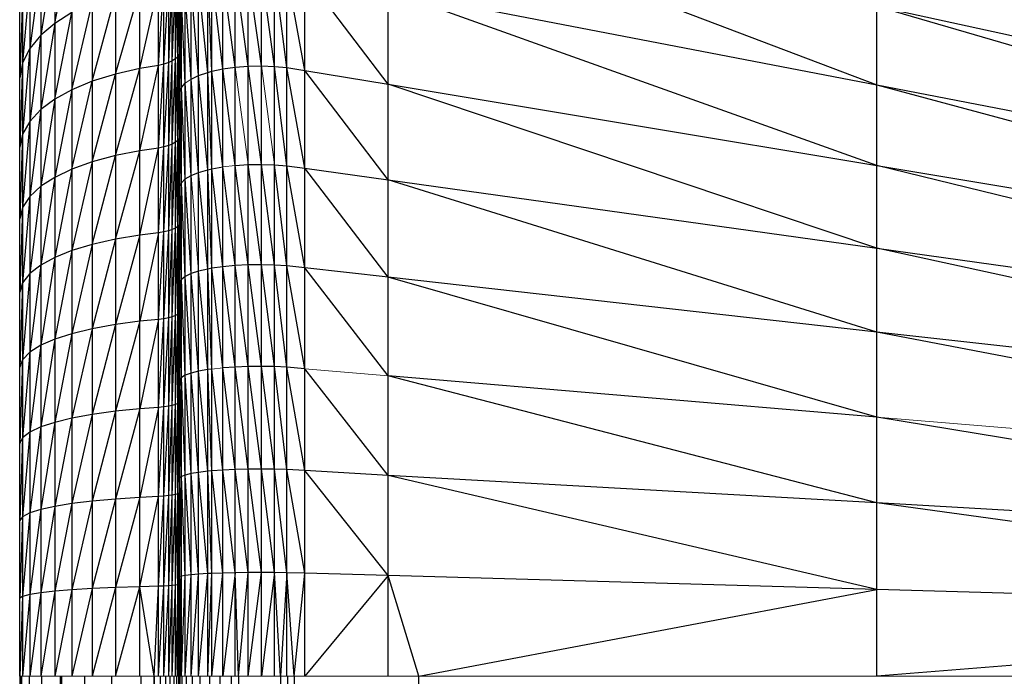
# Paper-space layout '_Right' of a CAD drawing. Header units: millimetres. Extents: x -464 to -1, y 0 to 650.
# Tile 29 of 50: x -464 to -449, y 624 to 634. Entities that reach past the tile are written whole.
import ezdxf

# ---------------------------------------------------------------- set-up
doc = ezdxf.new("R2010")
doc.units = ezdxf.units.MM

psp = doc.layouts.new('_Right')

# ---------------------------------------------------------------- linework, layer by layer
at = {"color": 7, "linetype": 'Continuous', "lineweight": 25}
for p, q in [((-460.064, 624.049), (-460.064, 650.183)), ((-460.629, 624.049), (-460.629, 650.053)), ((-460.446, 624.049), (-460.446, 650.129)), ((-460.258, 624.049), (-460.258, 650.172)), ((-459.873, 624.049), (-459.873, 650.163)), ((-459.691, 624.049), (-459.691, 650.112)), ((-460.848, 624.049), (-460.848, 649.905)), ((-460.789, 624.049), (-460.789, 649.952)), ((-459.426, 624.049), (-459.426, 649.99)), ((-460.982, 624.049), (-460.982, 649.771)), ((-461.094, 624.049), (-461.094, 649.614)), ((-461.18, 624.049), (-461.18, 649.438)), ((-458.207, 624.049), (-458.207, 649.396)), ((-461.235, 624.049), (-461.235, 649.248)), ((-461.258, 624.049), (-461.258, 649.067)), ((-461.259, 624.049), (-461.259, 648.572)), ((-461.26, 624.049), (-461.26, 647.667)), ((-461.262, 3.719), (-461.262, 646.63)), ((-451.05, 624.049), (-451.05, 645.91)), ((-461.268, 645.442), (-461.268, 624.049)), ((-461.322, 624.049), (-461.322, 645.289)), ((-461.288, 624.049), (-461.288, 645.364)), ((-461.421, 624.049), (-461.421, 645.161)), ((-461.368, 624.049), (-461.368, 645.219)), ((-461.571, 624.049), (-461.571, 645.059)), ((-461.491, 624.049), (-461.491, 645.105)), ((-461.843, 624.049), (-461.843, 644.95)), ((-462.201, 644.759), (-462.201, 624.049)), ((-462.541, 644.51), (-462.541, 624.049)), ((-462.838, 644.22), (-462.838, 624.049)), ((-463.09, 643.893), (-463.09, 624.049)), ((-463.294, 643.537), (-463.294, 624.049)), ((-463.456, 643.132), (-463.456, 624.049)), ((-463.562, 642.693), (-463.562, 624.049)), ((-463.602, 624.049), (-463.602, 642.244)), ((-458.207, 635.425), (-451.05, 632.708)), ((-463.09, 633.609), (-462.838, 634.857)), ((-463.09, 634.682), (-463.294, 633.437)), ((-461.262, 633.398), (-461.26, 634.648)), ((-463.294, 634.491), (-463.456, 633.242)), ((-461.288, 633.124), (-461.268, 634.355)), ((-460.446, 632.969), (-460.629, 634.348)), ((-460.258, 632.983), (-460.446, 634.378)), ((-460.064, 632.987), (-460.258, 634.396)), ((-459.873, 632.98), (-460.064, 634.4)), ((-459.691, 632.963), (-459.873, 634.392)), ((-459.426, 632.921), (-459.691, 634.372)), ((-458.207, 632.718), (-459.426, 634.324)), ((-463.456, 634.274), (-463.562, 633.031)), ((-461.571, 632.994), (-461.491, 634.193)), ((-461.491, 633.014), (-461.421, 634.22)), ((-461.421, 633.038), (-461.368, 634.248)), ((-461.368, 633.063), (-461.322, 634.281)), ((-461.322, 633.092), (-461.288, 634.317)), ((-460.982, 632.846), (-461.094, 634.175)), ((-460.848, 632.892), (-460.982, 634.237)), ((-460.789, 632.908), (-460.848, 634.29)), ((-460.629, 632.943), (-460.789, 634.309)), ((-463.562, 634.039), (-463.602, 632.814)), ((-462.201, 632.867), (-461.843, 634.118)), ((-461.843, 632.948), (-461.571, 634.17)), ((-461.18, 632.733), (-461.235, 634.03)), ((-461.094, 632.793), (-461.18, 634.105)), ((-451.05, 631.526), (-458.207, 634.088)), ((-458.207, 634.088), (-451.05, 632.708)), ((-462.838, 632.637), (-462.541, 633.906)), ((-462.541, 632.761), (-462.201, 634.026)), ((-461.235, 632.668), (-461.258, 633.958)), ((-463.09, 632.498), (-462.838, 633.766)), ((-462.838, 633.766), (-463.09, 633.609)), ((-461.26, 633.403), (-461.259, 633.762)), ((-461.258, 632.605), (-461.259, 633.762)), ((-451.05, 633.86), (-439.409, 630.462)), ((-451.05, 633.86), (-439.409, 631.315)), ((-463.09, 633.609), (-463.294, 632.346)), ((-463.09, 633.609), (-463.294, 633.437)), ((-463.294, 633.437), (-463.456, 632.174)), ((-463.294, 633.437), (-463.456, 633.242)), ((-461.262, 632.361), (-461.26, 633.403)), ((-461.262, 632.993), (-461.26, 633.403)), ((-461.26, 633.403), (-461.262, 633.398)), ((-461.259, 632.436), (-461.26, 633.403)), ((-463.456, 633.242), (-463.562, 631.987)), ((-463.456, 633.242), (-463.562, 633.031)), ((-461.262, 633.191), (-461.268, 633.158)), ((-463.562, 633.031), (-463.602, 631.796)), ((-463.562, 633.031), (-463.602, 632.814)), ((-461.491, 631.8), (-461.421, 633.038)), ((-461.421, 633.038), (-461.491, 633.014)), ((-461.421, 631.821), (-461.368, 633.063)), ((-461.368, 633.063), (-461.421, 633.038)), ((-461.368, 631.842), (-461.322, 633.092)), ((-461.322, 633.092), (-461.368, 633.063)), ((-461.322, 631.868), (-461.288, 633.124)), ((-461.288, 633.124), (-461.322, 633.092)), ((-461.288, 631.895), (-461.268, 633.158)), ((-461.268, 633.158), (-461.288, 633.124)), ((-462.201, 631.673), (-461.843, 632.948)), ((-461.843, 632.948), (-462.201, 632.867)), ((-461.843, 631.743), (-461.571, 632.994)), ((-461.571, 632.994), (-461.843, 632.948)), ((-461.571, 631.783), (-461.491, 633.014)), ((-461.491, 633.014), (-461.571, 632.994)), ((-460.982, 632.846), (-460.848, 632.892)), ((-460.848, 632.892), (-460.789, 632.908)), ((-460.789, 631.478), (-460.848, 632.892)), ((-460.789, 632.908), (-460.629, 632.943)), ((-460.629, 631.507), (-460.789, 632.908)), ((-460.629, 632.943), (-460.446, 632.969)), ((-460.446, 631.528), (-460.629, 632.943)), ((-460.446, 632.969), (-460.258, 632.983)), ((-460.258, 632.983), (-460.064, 632.987)), ((-460.064, 631.544), (-460.258, 632.983)), ((-460.064, 632.987), (-459.873, 632.98)), ((-459.691, 631.524), (-459.873, 632.98)), ((-459.873, 632.98), (-459.691, 632.963)), ((-459.426, 631.489), (-459.691, 632.963)), ((-459.691, 632.963), (-459.426, 632.921)), ((-458.207, 631.319), (-459.426, 632.921)), ((-459.426, 632.921), (-458.207, 632.718)), ((-462.838, 631.474), (-462.541, 632.761)), ((-462.541, 632.761), (-462.838, 632.637)), ((-462.541, 631.581), (-462.201, 632.867)), ((-462.201, 632.867), (-462.541, 632.761)), ((-461.235, 632.668), (-461.18, 632.733)), ((-461.094, 631.381), (-461.18, 632.733)), ((-461.094, 632.793), (-460.982, 632.846)), ((-460.982, 631.426), (-461.094, 632.793)), ((-460.848, 631.465), (-460.982, 632.846)), ((-462.838, 632.637), (-463.09, 631.354)), ((-462.838, 632.637), (-463.09, 632.498)), ((-461.259, 632.436), (-461.258, 632.605)), ((-461.258, 632.605), (-461.235, 632.668)), ((-461.235, 631.276), (-461.258, 632.605)), ((-461.18, 631.331), (-461.235, 632.668)), ((-451.05, 630.319), (-458.207, 632.718)), ((-458.207, 632.718), (-451.05, 631.526)), ((-451.05, 632.708), (-439.409, 629.586)), ((-451.05, 632.708), (-439.409, 630.462)), ((-463.09, 632.498), (-463.294, 631.223)), ((-463.09, 632.498), (-463.294, 632.346)), ((-463.294, 632.346), (-463.456, 631.074)), ((-463.294, 632.346), (-463.456, 632.174)), ((-461.26, 632.127), (-461.262, 632.361)), ((-461.26, 632.127), (-461.259, 632.436)), ((-461.258, 631.224), (-461.259, 632.436)), ((-463.456, 632.174), (-463.562, 630.912)), ((-463.456, 632.174), (-463.562, 631.987)), ((-461.262, 631.314), (-461.26, 632.127)), ((-461.259, 631.082), (-461.26, 632.127)), ((-463.562, 631.987), (-463.602, 630.747)), ((-463.562, 631.987), (-463.602, 631.796)), ((-461.368, 630.591), (-461.322, 631.868)), ((-461.322, 631.868), (-461.368, 631.842)), ((-461.322, 630.612), (-461.288, 631.895)), ((-461.288, 631.895), (-461.322, 631.868)), ((-461.288, 630.635), (-461.268, 631.924)), ((-461.268, 631.924), (-461.288, 631.895)), ((-461.262, 631.953), (-461.268, 631.924)), ((-462.201, 630.449), (-461.843, 631.743)), ((-461.843, 631.743), (-462.201, 631.673)), ((-461.843, 630.508), (-461.571, 631.783)), ((-461.571, 631.783), (-461.843, 631.743)), ((-461.571, 630.541), (-461.491, 631.8)), ((-461.491, 631.8), (-461.571, 631.783)), ((-461.491, 630.556), (-461.421, 631.821)), ((-461.421, 631.821), (-461.491, 631.8)), ((-461.421, 630.573), (-461.368, 631.842)), ((-461.368, 631.842), (-461.421, 631.821)), ((-462.541, 631.581), (-462.838, 630.282)), ((-462.541, 631.581), (-462.838, 631.474)), ((-462.541, 630.372), (-462.201, 631.673)), ((-462.201, 631.673), (-462.541, 631.581)), ((-462.838, 631.474), (-463.09, 630.181)), ((-462.838, 631.474), (-463.09, 631.354)), ((-460.982, 631.426), (-460.848, 631.465)), ((-460.848, 631.465), (-460.789, 631.478)), ((-460.789, 630.023), (-460.848, 631.465)), ((-460.789, 631.478), (-460.629, 631.507)), ((-460.629, 630.046), (-460.789, 631.478)), ((-460.446, 630.063), (-460.629, 631.507)), ((-460.446, 631.528), (-460.258, 631.541)), ((-460.258, 630.073), (-460.446, 631.528)), ((-460.258, 631.541), (-460.064, 631.544)), ((-460.064, 630.076), (-460.258, 631.541)), ((-459.873, 630.071), (-460.064, 631.544)), ((-460.064, 631.544), (-459.873, 631.538)), ((-459.691, 630.059), (-459.873, 631.538)), ((-459.873, 631.538), (-459.691, 631.524)), ((-459.426, 630.031), (-459.691, 631.524)), ((-459.691, 631.524), (-459.426, 631.489)), ((-458.207, 629.894), (-459.426, 631.489)), ((-459.426, 631.489), (-458.207, 631.319)), ((-439.409, 628.692), (-451.05, 631.526)), ((-451.05, 631.526), (-439.409, 629.586)), ((-463.09, 631.354), (-463.294, 630.071)), ((-463.09, 631.354), (-463.294, 631.223)), ((-461.235, 631.276), (-461.18, 631.331)), ((-461.18, 631.331), (-461.094, 631.381)), ((-461.094, 629.945), (-461.18, 631.331)), ((-461.094, 631.381), (-460.982, 631.426)), ((-460.848, 630.012), (-460.982, 631.426)), ((-451.05, 629.09), (-458.207, 631.319)), ((-458.207, 631.319), (-451.05, 630.319)), ((-463.294, 631.223), (-463.456, 629.946)), ((-463.294, 631.223), (-463.456, 631.074)), ((-461.259, 631.082), (-461.258, 631.224)), ((-461.258, 631.224), (-461.235, 631.276)), ((-461.235, 629.86), (-461.258, 631.224)), ((-461.18, 629.904), (-461.235, 631.276)), ((-463.456, 631.074), (-463.562, 629.81)), ((-463.456, 631.074), (-463.562, 630.912)), ((-461.26, 630.822), (-461.259, 631.082)), ((-461.258, 629.818), (-461.259, 631.082)), ((-463.562, 630.912), (-463.602, 629.671)), ((-463.562, 630.912), (-463.602, 630.747)), ((-461.262, 629.256), (-461.26, 630.822)), ((-461.26, 630.822), (-461.262, 630.525)), ((-461.259, 629.704), (-461.26, 630.822)), ((-461.491, 629.285), (-461.421, 630.573)), ((-461.421, 630.573), (-461.491, 630.556)), ((-461.421, 629.299), (-461.368, 630.591)), ((-461.368, 630.591), (-461.421, 630.573)), ((-461.368, 629.314), (-461.322, 630.612)), ((-461.322, 630.612), (-461.368, 630.591)), ((-461.322, 629.331), (-461.288, 630.635)), ((-461.288, 630.635), (-461.322, 630.612)), ((-461.288, 629.35), (-461.268, 630.66)), ((-461.268, 630.66), (-461.288, 630.635)), ((-461.262, 630.684), (-461.268, 630.66)), ((-462.201, 630.449), (-462.541, 629.137)), ((-462.201, 630.449), (-462.541, 630.372)), ((-461.843, 630.508), (-462.201, 629.199)), ((-461.843, 630.508), (-462.201, 630.449)), ((-461.571, 630.541), (-461.843, 629.247)), ((-461.571, 630.541), (-461.843, 630.508)), ((-461.571, 629.274), (-461.491, 630.556)), ((-461.491, 630.556), (-461.571, 630.541)), ((-462.838, 630.282), (-463.09, 628.984)), ((-462.838, 630.282), (-463.09, 630.181)), ((-462.541, 630.372), (-462.838, 629.065)), ((-462.541, 630.372), (-462.838, 630.282)), ((-439.409, 627.783), (-451.05, 630.319)), ((-451.05, 630.319), (-439.409, 628.692)), ((-463.09, 630.181), (-463.294, 628.895)), ((-463.09, 630.181), (-463.294, 630.071)), ((-463.294, 630.071), (-463.456, 628.795)), ((-463.294, 630.071), (-463.456, 629.946)), ((-460.848, 630.012), (-460.982, 629.981)), ((-460.789, 630.023), (-460.848, 630.012)), ((-460.789, 628.547), (-460.848, 630.012)), ((-460.629, 630.046), (-460.789, 630.023)), ((-460.629, 628.564), (-460.789, 630.023)), ((-460.446, 630.063), (-460.629, 630.046)), ((-460.446, 628.577), (-460.629, 630.046)), ((-460.258, 630.073), (-460.446, 630.063)), ((-460.258, 628.585), (-460.446, 630.063)), ((-460.064, 630.076), (-460.258, 630.073)), ((-460.064, 628.587), (-460.258, 630.073)), ((-459.873, 628.583), (-460.064, 630.076)), ((-459.873, 630.071), (-460.064, 630.076)), ((-459.691, 628.575), (-459.873, 630.071)), ((-459.691, 630.059), (-459.873, 630.071)), ((-459.426, 628.553), (-459.691, 630.059)), ((-459.426, 630.031), (-459.691, 630.059)), ((-458.207, 628.45), (-459.426, 630.031)), ((-458.207, 629.894), (-459.426, 630.031)), ((-463.456, 629.946), (-463.562, 628.685)), ((-463.456, 629.946), (-463.562, 629.81)), ((-461.268, 629.369), (-461.262, 629.957)), ((-461.235, 629.86), (-461.258, 629.818)), ((-461.18, 629.904), (-461.235, 629.86)), ((-461.18, 628.458), (-461.235, 629.86)), ((-461.094, 629.945), (-461.18, 629.904)), ((-461.094, 628.488), (-461.18, 629.904)), ((-460.982, 629.981), (-461.094, 629.945)), ((-460.982, 628.515), (-461.094, 629.945)), ((-460.848, 628.539), (-460.982, 629.981)), ((-451.05, 627.845), (-458.207, 629.894)), ((-451.05, 629.09), (-458.207, 629.894)), ((-463.562, 629.81), (-463.602, 628.574)), ((-463.562, 629.81), (-463.602, 629.671)), ((-461.259, 629.704), (-461.26, 629.495)), ((-461.258, 629.818), (-461.259, 629.704)), ((-461.258, 628.393), (-461.259, 629.704)), ((-461.235, 628.425), (-461.258, 629.818)), ((-461.26, 629.495), (-461.262, 627.97)), ((-461.26, 629.495), (-461.262, 629.256)), ((-461.259, 628.307), (-461.26, 629.495)), ((-461.571, 629.274), (-461.843, 627.965)), ((-461.571, 629.274), (-461.843, 629.247)), ((-461.571, 627.986), (-461.491, 629.285)), ((-461.491, 629.285), (-461.571, 629.274)), ((-461.491, 627.994), (-461.421, 629.299)), ((-461.421, 629.299), (-461.491, 629.285)), ((-461.421, 628.005), (-461.368, 629.314)), ((-461.368, 629.314), (-461.421, 629.299)), ((-461.368, 628.016), (-461.322, 629.331)), ((-461.322, 629.331), (-461.368, 629.314)), ((-461.322, 628.029), (-461.288, 629.35)), ((-461.288, 629.35), (-461.322, 629.331)), ((-461.288, 628.043), (-461.268, 629.369)), ((-461.268, 629.369), (-461.288, 629.35)), ((-461.262, 628.955), (-461.268, 629.369)), ((-462.541, 629.137), (-462.838, 627.828)), ((-462.541, 629.137), (-462.838, 629.065)), ((-462.201, 629.199), (-462.541, 627.883)), ((-462.201, 629.199), (-462.541, 629.137)), ((-461.843, 629.247), (-462.201, 627.93)), ((-461.843, 629.247), (-462.201, 629.199)), ((-463.09, 628.984), (-463.294, 627.701)), ((-463.09, 628.984), (-463.294, 628.895)), ((-462.838, 629.065), (-463.09, 627.767)), ((-462.838, 629.065), (-463.09, 628.984)), ((-439.409, 626.86), (-451.05, 629.09)), ((-439.409, 627.783), (-451.05, 629.09)), ((-463.294, 628.895), (-463.456, 627.625)), ((-463.294, 628.895), (-463.456, 628.795)), ((-461.268, 628.057), (-461.262, 628.955)), ((-463.456, 628.795), (-463.562, 627.542)), ((-463.456, 628.795), (-463.562, 628.685)), ((-463.562, 628.685), (-463.602, 627.458)), ((-463.562, 628.685), (-463.602, 628.574)), ((-460.446, 628.577), (-460.629, 628.564)), ((-460.446, 627.077), (-460.629, 628.564)), ((-460.258, 628.585), (-460.446, 628.577)), ((-460.258, 627.081), (-460.446, 628.577)), ((-460.064, 628.587), (-460.258, 628.585)), ((-460.064, 627.083), (-460.258, 628.585)), ((-459.873, 627.08), (-460.064, 628.587)), ((-459.873, 628.583), (-460.064, 628.587)), ((-459.691, 627.075), (-459.873, 628.583)), ((-459.691, 628.575), (-459.873, 628.583)), ((-459.426, 627.06), (-459.691, 628.575)), ((-459.426, 628.553), (-459.691, 628.575)), ((-458.207, 626.991), (-459.426, 628.553)), ((-461.235, 628.425), (-461.258, 628.393)), ((-461.18, 628.458), (-461.235, 628.425)), ((-461.18, 626.996), (-461.235, 628.425)), ((-461.094, 628.488), (-461.18, 628.458)), ((-461.094, 627.017), (-461.18, 628.458)), ((-460.982, 628.515), (-461.094, 628.488)), ((-460.982, 627.035), (-461.094, 628.488)), ((-460.848, 628.539), (-460.982, 628.515)), ((-460.848, 627.051), (-460.982, 628.515)), ((-460.789, 628.547), (-460.848, 628.539)), ((-460.789, 627.056), (-460.848, 628.539)), ((-460.629, 627.068), (-460.789, 628.547)), ((-451.05, 626.587), (-458.207, 628.45)), ((-451.05, 627.845), (-458.207, 628.45)), ((-461.258, 628.393), (-461.259, 628.307)), ((-461.258, 626.953), (-461.259, 628.307)), ((-461.235, 626.974), (-461.258, 628.393)), ((-461.26, 628.15), (-461.262, 627.113)), ((-461.259, 626.896), (-461.26, 628.15)), ((-461.571, 627.986), (-461.843, 626.668)), ((-461.571, 627.986), (-461.843, 627.965)), ((-461.571, 626.682), (-461.491, 627.994)), ((-461.491, 627.994), (-461.571, 627.986)), ((-461.491, 626.688), (-461.421, 628.005)), ((-461.421, 628.005), (-461.491, 627.994)), ((-461.421, 626.695), (-461.368, 628.016)), ((-461.368, 628.016), (-461.421, 628.005)), ((-461.368, 626.702), (-461.322, 628.029)), ((-461.322, 628.029), (-461.368, 628.016)), ((-461.322, 626.711), (-461.288, 628.043)), ((-461.288, 628.043), (-461.322, 628.029)), ((-461.288, 626.72), (-461.268, 628.057)), ((-461.268, 628.057), (-461.288, 628.043)), ((-461.262, 628.072), (-461.268, 626.73)), ((-461.262, 628.072), (-461.268, 628.057)), ((-462.541, 627.883), (-462.838, 626.577)), ((-462.541, 627.883), (-462.838, 627.828)), ((-462.201, 627.93), (-462.541, 626.613)), ((-462.201, 627.93), (-462.541, 627.883)), ((-461.843, 627.965), (-462.201, 626.644)), ((-461.843, 627.965), (-462.201, 627.93)), ((-439.409, 625.928), (-451.05, 627.845)), ((-463.294, 627.701), (-463.456, 626.441)), ((-463.294, 627.701), (-463.456, 627.625)), ((-463.09, 627.767), (-463.294, 626.491)), ((-463.09, 627.767), (-463.294, 627.701)), ((-462.838, 627.828), (-463.09, 626.536)), ((-462.838, 627.828), (-463.09, 627.767)), ((-463.562, 627.542), (-463.602, 626.329)), ((-463.562, 627.542), (-463.602, 627.458)), ((-463.456, 627.625), (-463.562, 626.385)), ((-463.456, 627.625), (-463.562, 627.542)), ((-461.26, 626.791), (-461.262, 627.113)), ((-461.235, 626.974), (-461.258, 626.953)), ((-461.18, 626.996), (-461.235, 626.974)), ((-461.18, 625.525), (-461.235, 626.974)), ((-461.094, 627.017), (-461.18, 626.996)), ((-461.094, 625.535), (-461.18, 626.996)), ((-460.982, 627.035), (-461.094, 627.017)), ((-460.982, 625.544), (-461.094, 627.017)), ((-460.848, 627.051), (-460.982, 627.035)), ((-460.848, 625.552), (-460.982, 627.035)), ((-460.789, 627.056), (-460.848, 627.051)), ((-460.789, 625.555), (-460.848, 627.051)), ((-460.629, 627.068), (-460.789, 627.056)), ((-460.629, 625.561), (-460.789, 627.056)), ((-460.446, 627.077), (-460.629, 627.068)), ((-460.446, 625.565), (-460.629, 627.068)), ((-460.258, 627.081), (-460.446, 627.077)), ((-460.258, 625.568), (-460.446, 627.077)), ((-460.064, 627.083), (-460.258, 627.081)), ((-460.064, 625.568), (-460.258, 627.081)), ((-459.873, 625.567), (-460.064, 627.083)), ((-459.873, 627.08), (-460.064, 627.083)), ((-459.691, 625.564), (-459.873, 627.08)), ((-459.691, 627.075), (-459.873, 627.08)), ((-459.426, 625.557), (-459.691, 627.075)), ((-459.426, 627.06), (-459.691, 627.075)), ((-458.207, 625.523), (-459.426, 627.06)), ((-458.207, 626.991), (-459.426, 627.06)), ((-451.05, 625.32), (-458.207, 626.991)), ((-451.05, 626.587), (-458.207, 626.991)), ((-461.843, 625.361), (-461.571, 626.682)), ((-461.571, 626.682), (-461.843, 626.668)), ((-461.571, 625.368), (-461.491, 626.688)), ((-461.491, 626.688), (-461.571, 626.682)), ((-461.491, 625.371), (-461.421, 626.695)), ((-461.421, 626.695), (-461.491, 626.688)), ((-461.421, 625.374), (-461.368, 626.702)), ((-461.368, 626.702), (-461.421, 626.695)), ((-461.368, 625.378), (-461.322, 626.711)), ((-461.322, 626.711), (-461.368, 626.702)), ((-461.322, 625.382), (-461.288, 626.72)), ((-461.288, 626.72), (-461.322, 626.711)), ((-461.268, 626.73), (-461.288, 625.387)), ((-461.268, 626.73), (-461.288, 626.72)), ((-461.262, 626.74), (-461.268, 626.73)), ((-461.262, 625.978), (-461.268, 626.73)), ((-461.262, 625.362), (-461.26, 626.791)), ((-461.26, 626.791), (-461.262, 626.67)), ((-461.26, 626.791), (-461.262, 626.078)), ((-461.259, 625.475), (-461.26, 626.791)), ((-463.09, 626.536), (-463.294, 625.272)), ((-463.09, 626.536), (-463.294, 626.491)), ((-462.838, 626.577), (-463.09, 625.295)), ((-462.838, 626.577), (-463.09, 626.536)), ((-462.541, 626.613), (-462.838, 625.315)), ((-462.541, 626.613), (-462.838, 626.577)), ((-462.201, 626.644), (-462.541, 625.334)), ((-462.201, 626.644), (-462.541, 626.613)), ((-461.843, 626.668), (-462.201, 625.349)), ((-461.843, 626.668), (-462.201, 626.644)), ((-439.409, 624.99), (-451.05, 626.587)), ((-439.409, 625.928), (-451.05, 626.587)), ((-463.456, 626.441), (-463.562, 625.219)), ((-463.456, 626.441), (-463.562, 626.385)), ((-463.294, 626.491), (-463.456, 625.247)), ((-463.294, 626.491), (-463.456, 626.441)), ((-463.562, 626.385), (-463.602, 625.191)), ((-463.562, 626.385), (-463.602, 626.329)), ((-461.262, 625.978), (-461.268, 625.392)), ((-461.235, 624.049), (-461.18, 625.525)), ((-461.18, 625.525), (-461.235, 625.514)), ((-461.18, 624.049), (-461.094, 625.535)), ((-461.094, 625.535), (-461.18, 625.525)), ((-461.094, 624.049), (-460.982, 625.544)), ((-460.982, 625.544), (-461.094, 625.535)), ((-460.982, 624.049), (-460.848, 625.552)), ((-460.848, 625.552), (-460.982, 625.544)), ((-460.848, 624.049), (-460.789, 625.555)), ((-460.789, 625.555), (-460.848, 625.552)), ((-460.789, 624.049), (-460.629, 625.561)), ((-460.629, 625.561), (-460.789, 625.555)), ((-460.446, 625.565), (-460.629, 624.049)), ((-460.446, 625.565), (-460.629, 625.561)), ((-460.258, 625.568), (-460.446, 625.565)), ((-460.399, 624.049), (-460.446, 625.565)), ((-460.399, 624.049), (-460.258, 625.568)), ((-460.258, 624.049), (-460.064, 625.568)), ((-460.064, 625.568), (-460.258, 625.568)), ((-459.873, 625.567), (-460.064, 625.568)), ((-459.873, 625.567), (-460.064, 624.049)), ((-459.785, 624.049), (-459.873, 625.567)), ((-459.691, 625.564), (-459.873, 625.567)), ((-459.691, 625.564), (-459.785, 624.049)), ((-459.581, 624.049), (-459.691, 625.564)), ((-459.426, 625.557), (-459.691, 625.564)), ((-459.581, 624.049), (-459.426, 625.557)), ((-458.207, 625.523), (-459.426, 625.557)), ((-458.207, 625.523), (-459.426, 624.049)), ((-457.756, 624.049), (-458.207, 625.523)), ((-451.05, 625.32), (-458.207, 625.523)), ((-461.421, 624.049), (-461.368, 625.378)), ((-461.368, 625.378), (-461.421, 625.374)), ((-461.368, 624.049), (-461.322, 625.382)), ((-461.322, 625.382), (-461.368, 625.378)), ((-461.288, 625.387), (-461.322, 624.049)), ((-461.288, 625.387), (-461.322, 625.382)), ((-461.268, 625.392), (-461.288, 624.049)), ((-461.268, 625.392), (-461.288, 625.387)), ((-461.262, 625.397), (-461.268, 625.392)), ((-461.262, 625.006), (-461.268, 625.392)), ((-461.26, 625.422), (-461.262, 624.049)), ((-461.26, 625.422), (-461.262, 625.362)), ((-461.259, 625.475), (-461.26, 624.049)), ((-461.259, 625.475), (-461.26, 625.422)), ((-461.259, 624.049), (-461.258, 625.503)), ((-461.259, 624.049), (-461.259, 625.475)), ((-463.456, 625.247), (-463.562, 624.049)), ((-463.456, 625.247), (-463.562, 625.219)), ((-463.294, 625.272), (-463.456, 624.049)), ((-463.294, 625.272), (-463.456, 625.247)), ((-463.09, 625.295), (-463.294, 624.049)), ((-463.09, 625.295), (-463.294, 625.272)), ((-462.838, 625.315), (-463.09, 624.049)), ((-462.838, 625.315), (-463.09, 625.295)), ((-462.541, 625.334), (-462.838, 624.049)), ((-462.541, 625.334), (-462.838, 625.315)), ((-462.201, 625.349), (-462.541, 624.049)), ((-462.201, 625.349), (-462.541, 625.334)), ((-462.201, 624.049), (-461.843, 625.361)), ((-461.843, 625.361), (-462.201, 625.349)), ((-461.571, 625.368), (-461.843, 625.361)), ((-461.632, 624.049), (-461.843, 625.361)), ((-461.632, 624.049), (-461.571, 625.368)), ((-461.571, 624.049), (-461.491, 625.371)), ((-461.491, 625.371), (-461.571, 625.368)), ((-461.491, 624.049), (-461.421, 625.374)), ((-461.421, 625.374), (-461.491, 625.371)), ((-457.756, 624.049), (-451.05, 625.32)), ((-439.409, 624.99), (-451.05, 625.32)), ((-463.562, 625.219), (-463.602, 624.049)), ((-463.562, 625.219), (-463.602, 625.191)), ((-461.268, 624.049), (-461.262, 625.006)), ((-439.409, 624.99), (-451.05, 624.049)), ((-463.587, 26.301), (-463.597, 624.049)), ((-463.597, 26.301), (-463.597, 624.049)), ((-463.571, 26.301), (-463.587, 624.049)), ((-463.587, 26.301), (-463.587, 624.049)), ((-463.461, 26.301), (-463.571, 624.049)), ((-463.571, 26.301), (-463.571, 624.049)), ((-463.279, 26.301), (-463.461, 624.049)), ((-463.461, 26.301), (-463.461, 624.049)), ((-463.006, 26.301), (-463.279, 624.049)), ((-463.279, 26.301), (-463.279, 624.049)), ((-462.986, 26.301), (-463.006, 624.049)), ((-463.006, 26.301), (-463.006, 624.049)), ((-462.65, 26.301), (-462.986, 624.049)), ((-462.986, 26.301), (-462.986, 624.049)), ((-462.253, 26.301), (-462.65, 624.049)), ((-462.65, 26.301), (-462.65, 624.049)), ((-461.822, 26.301), (-462.253, 624.049)), ((-462.253, 26.301), (-462.253, 624.049)), ((-461.632, 26.301), (-461.822, 624.049)), ((-461.822, 26.301), (-461.822, 624.049)), ((-461.632, 624.049), (-461.544, 26.301)), ((-461.632, 26.301), (-461.632, 624.049)), ((-461.544, 624.049), (-461.467, 26.301)), ((-461.544, 624.049), (-461.544, 26.301)), ((-461.467, 624.049), (-461.402, 26.301)), ((-461.467, 624.049), (-461.467, 26.301)), ((-461.402, 624.049), (-461.347, 26.301)), ((-461.402, 624.049), (-461.402, 26.301)), ((-461.347, 624.049), (-461.305, 26.301)), ((-461.347, 624.049), (-461.347, 26.301)), ((-461.305, 624.049), (-461.277, 26.301)), ((-461.305, 624.049), (-461.305, 26.301)), ((-461.277, 624.049), (-461.264, 26.301)), ((-461.277, 624.049), (-461.277, 26.301)), ((-461.264, 624.049), (-461.262, 26.301)), ((-461.264, 624.049), (-461.264, 26.301)), ((-461.259, 26.301), (-461.262, 624.049)), ((-461.253, 26.301), (-461.259, 624.049)), ((-461.259, 26.301), (-461.259, 624.049)), ((-461.253, 26.301), (-461.253, 624.049)), ((-461.221, 26.301), (-461.221, 624.049)), ((-461.16, 26.301), (-461.221, 624.049)), ((-461.16, 26.301), (-461.16, 624.049)), ((-461.072, 26.301), (-461.16, 624.049)), ((-460.96, 26.301), (-461.072, 624.049)), ((-461.072, 26.301), (-461.072, 624.049)), ((-460.825, 26.301), (-460.96, 624.049)), ((-460.96, 26.301), (-460.96, 624.049)), ((-460.825, 624.049), (-460.825, 26.301)), ((-460.825, 624.049), (-460.672, 26.301)), ((-460.672, 624.049), (-460.672, 26.301)), ((-460.672, 624.049), (-460.504, 26.301)), ((-460.504, 624.049), (-460.504, 26.301)), ((-460.504, 624.049), (-460.399, 26.301)), ((-459.785, 624.049), (-460.399, 26.301)), ((-460.399, 624.049), (-460.399, 26.301)), ((-459.785, 624.049), (-459.681, 26.301)), ((-459.785, 624.049), (-459.785, 26.301)), ((-459.681, 624.049), (-459.681, 26.301)), ((-459.681, 624.049), (-459.581, 26.301)), ((-459.581, 624.049), (-459.581, 26.301)), ((-459.581, 26.301), (-457.756, 624.049))]:
    psp.add_line(p, q, dxfattribs=at)
at = {"color": 142, "linetype": 'Continuous', "lineweight": 18, "true_color": 0x0080c0}
for p, q in [((-461.268, 633.158), (-461.262, 633.91)), ((-461.268, 631.924), (-461.262, 633.191)), ((-460.258, 631.541), (-460.446, 632.969)), ((-459.873, 631.538), (-460.064, 632.987)), ((-461.18, 632.733), (-461.094, 632.793)), ((-461.262, 630.525), (-461.26, 632.127)), ((-461.26, 632.127), (-461.262, 631.772)), ((-461.268, 630.66), (-461.262, 631.953)), ((-460.629, 631.507), (-460.446, 631.528)), ((-460.982, 629.981), (-461.094, 631.381)), ((-461.26, 630.822), (-461.262, 630.262)), ((-461.262, 629.957), (-461.268, 630.66)), ((-461.262, 629.389), (-461.268, 629.369)), ((-460.629, 628.564), (-460.789, 628.547)), ((-458.207, 628.45), (-459.426, 628.553)), ((-461.259, 628.307), (-461.26, 628.15)), ((-461.26, 628.15), (-461.262, 627.97)), ((-439.409, 626.86), (-451.05, 627.845)), ((-461.259, 626.896), (-461.26, 626.791)), ((-461.258, 626.953), (-461.259, 626.896)), ((-461.258, 625.503), (-461.259, 626.896)), ((-461.235, 625.514), (-461.258, 626.953)), ((-461.258, 625.503), (-461.259, 625.475)), ((-461.258, 624.049), (-461.235, 625.514)), ((-461.235, 625.514), (-461.258, 625.503)), ((-463.603, 624.049), (-463.587, 624.049)), ((-463.571, 624.049), (-463.587, 624.049)), ((-463.571, 624.049), (-461.843, 624.049)), ((-461.822, 624.049), (-461.843, 624.049)), ((-461.774, 624.049), (-461.822, 624.049)), ((-461.774, 624.049), (-461.571, 624.049)), ((-461.395, 624.049), (-461.571, 624.049)), ((-461.395, 624.049), (-461.368, 624.049)), ((-461.347, 624.049), (-461.368, 624.049)), ((-461.322, 624.049), (-461.347, 624.049)), ((-461.305, 624.049), (-461.322, 624.049)), ((-461.288, 624.049), (-461.305, 624.049)), ((-461.277, 624.049), (-461.288, 624.049)), ((-461.268, 624.049), (-461.277, 624.049)), ((-461.262, 624.049), (-461.268, 624.049)), ((-461.253, 624.049), (-461.262, 624.049)), ((-461.243, 624.049), (-461.253, 624.049)), ((-461.243, 624.049), (-461.221, 624.049)), ((-461.194, 624.049), (-461.221, 624.049)), ((-461.194, 624.049), (-461.16, 624.049)), ((-461.122, 624.049), (-461.16, 624.049)), ((-461.122, 624.049), (-461.072, 624.049)), ((-461.017, 624.049), (-461.072, 624.049)), ((-461.017, 624.049), (-460.982, 624.049)), ((-460.96, 624.049), (-460.982, 624.049)), ((-460.887, 624.049), (-460.96, 624.049)), ((-460.736, 624.049), (-460.887, 624.049)), ((-460.736, 624.049), (-460.504, 624.049)), ((-460.446, 624.049), (-460.504, 624.049)), ((-459.691, 624.049), (-460.446, 624.049)), ((-459.604, 624.049), (-459.691, 624.049)), ((-459.604, 624.049), (-435.704, 624.049)), ((-457.756, 26.301), (-457.756, 624.049))]:
    psp.add_line(p, q, dxfattribs=at)

doc.saveas('drawing.dxf')
